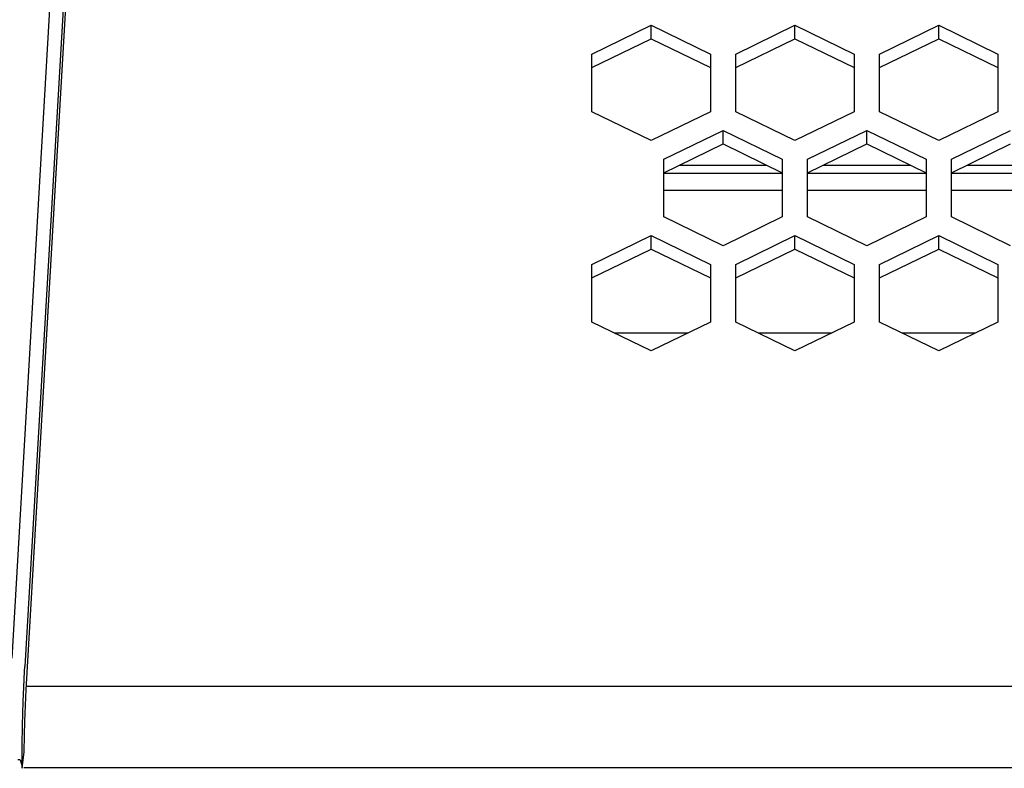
# Model space of a CAD drawing. Header units: millimetres. Extents: x -1168 to 272, y 384 to 518.
# Tile 7 of 30: x -1045 to -987, y 414 to 458. Entities that reach past the tile are written whole.
import ezdxf

# ---------------------------------------------------------------- set-up
doc = ezdxf.new("R2010")
doc.units = ezdxf.units.MM

# ---------------------------------------------------------------- blocks, each defined once
blk = doc.blocks.new('Tragblech-Elektronik', base_point=(-1010.301, 438.71))
at = {"color": 7, "linetype": 'Continuous'}
for p, q in [((-1007.404, 448.977), (-1000.404, 448.977)), ((-998.904, 448.977), (-991.904, 448.977)), ((-990.404, 448.977), (-983.404, 448.977)), ((-1000.404, 447.954), (-1007.404, 447.954)), ((-991.904, 447.954), (-998.904, 447.954)), ((-983.404, 447.954), (-990.404, 447.954))]:
    blk.add_line(p, q, dxfattribs=at)
at = {"color": 1, "linetype": 'Continuous'}
for p, q in [((-1006.007, 439.509), (-1010.301, 439.509)), ((-997.507, 439.509), (-1001.801, 439.509)), ((-989.007, 439.509), (-993.301, 439.509))]:
    blk.add_line(p, q, dxfattribs=at)
blk = doc.blocks.new('Elektronikeinheit-kpl_-S120', base_point=(-1010.301, 438.494))
blk.add_blockref('Tragblech-Elektronik', (-1010.301, 438.71))
blk = doc.blocks.new('Gehaeuseblech-oben-S120__24', base_point=(-1045.224, 413.818))
at = {"color": 7, "linetype": 'Continuous'}
for p, q in [((-1011.654, 456.018), (-1008.154, 457.725)), ((-1008.154, 457.725), (-1004.654, 456.018)), ((-1008.154, 456.922), (-1008.154, 457.725)), ((-1003.154, 456.018), (-999.654, 457.725)), ((-999.654, 457.725), (-996.154, 456.018)), ((-999.654, 456.922), (-999.654, 457.725)), ((-994.654, 456.018), (-991.154, 457.725)), ((-991.154, 457.725), (-987.654, 456.018)), ((-991.154, 456.922), (-991.154, 457.725)), ((-1011.654, 455.215), (-1008.154, 456.922)), ((-1008.154, 456.922), (-1004.654, 455.215)), ((-1003.154, 455.215), (-999.654, 456.922)), ((-999.654, 456.922), (-996.154, 455.215)), ((-994.654, 455.215), (-991.154, 456.922)), ((-991.154, 456.922), (-987.654, 455.215)), ((-1011.654, 452.605), (-1011.654, 456.018)), ((-1004.654, 456.018), (-1004.654, 452.605)), ((-1003.154, 452.605), (-1003.154, 456.018)), ((-996.154, 456.018), (-996.154, 452.605)), ((-994.654, 452.605), (-994.654, 456.018)), ((-987.654, 456.018), (-987.654, 452.605)), ((-1008.154, 450.898), (-1011.654, 452.605)), ((-1004.654, 452.605), (-1008.154, 450.898)), ((-999.654, 450.898), (-1003.154, 452.605)), ((-996.154, 452.605), (-999.654, 450.898)), ((-991.154, 450.898), (-994.654, 452.605)), ((-987.654, 452.605), (-991.154, 450.898)), ((-1007.404, 449.801), (-1003.904, 451.507)), ((-1003.904, 451.507), (-1000.404, 449.801)), ((-1003.904, 450.704), (-1003.904, 451.507)), ((-998.904, 449.801), (-995.404, 451.507)), ((-995.404, 451.507), (-991.904, 449.801)), ((-995.404, 450.704), (-995.404, 451.507)), ((-990.404, 449.801), (-986.904, 451.507)), ((-1007.404, 448.998), (-1003.904, 450.704)), ((-1003.904, 450.704), (-1000.404, 448.998)), ((-998.904, 448.998), (-995.404, 450.704)), ((-995.404, 450.704), (-991.904, 448.998)), ((-990.404, 448.998), (-986.904, 450.704)), ((-1007.404, 446.387), (-1007.404, 449.801)), ((-1000.404, 449.801), (-1000.404, 446.387)), ((-998.904, 446.387), (-998.904, 449.801)), ((-991.904, 449.801), (-991.904, 446.387)), ((-990.404, 446.387), (-990.404, 449.801)), ((-1003.904, 444.68), (-1007.404, 446.387)), ((-1000.404, 446.387), (-1003.904, 444.68)), ((-995.404, 444.68), (-998.904, 446.387)), ((-991.904, 446.387), (-995.404, 444.68)), ((-986.904, 444.68), (-990.404, 446.387)), ((-1011.654, 443.583), (-1008.154, 445.29)), ((-1008.154, 444.487), (-1008.154, 445.29)), ((-1008.154, 445.29), (-1004.654, 443.583)), ((-1003.154, 443.583), (-999.654, 445.29)), ((-999.654, 445.29), (-996.154, 443.583)), ((-999.654, 444.487), (-999.654, 445.29)), ((-994.654, 443.583), (-991.154, 445.29)), ((-991.154, 444.487), (-991.154, 445.29)), ((-991.154, 445.29), (-987.654, 443.583)), ((-1011.654, 442.78), (-1008.154, 444.487)), ((-1008.154, 444.487), (-1004.654, 442.78)), ((-1003.154, 442.78), (-999.654, 444.487)), ((-999.654, 444.487), (-996.154, 442.78)), ((-994.654, 442.78), (-991.154, 444.487)), ((-991.154, 444.487), (-987.654, 442.78)), ((-1011.654, 440.169), (-1011.654, 443.583)), ((-1004.654, 443.583), (-1004.654, 440.169)), ((-1003.154, 440.169), (-1003.154, 443.583)), ((-996.154, 443.583), (-996.154, 440.169)), ((-994.654, 440.169), (-994.654, 443.583)), ((-987.654, 443.583), (-987.654, 440.169)), ((-1008.154, 438.462), (-1011.654, 440.169)), ((-1004.654, 440.169), (-1008.154, 438.462)), ((-999.654, 438.462), (-1003.154, 440.169)), ((-996.154, 440.169), (-999.654, 438.462)), ((-991.154, 438.462), (-994.654, 440.169)), ((-987.654, 440.169), (-991.154, 438.462))]:
    blk.add_line(p, q, dxfattribs=at)
at = {"color": 1, "linetype": 'Continuous'}
for p, q in [((-655.636, 418.626), (-1045.089, 418.626)), ((-655.144, 413.818), (-1045.224, 413.818))]:
    blk.add_line(p, q, dxfattribs=at)
blk = doc.blocks.new('Gehaeuseblech-unten-S120', base_point=(-1006.493, 449.442))
at = {"color": 1, "linetype": 'Continuous'}
for p, q in [((-1006.493, 449.442), (-1001.315, 449.442)), ((-997.993, 449.442), (-992.815, 449.442)), ((-989.493, 449.442), (-984.315, 449.442))]:
    blk.add_line(p, q, dxfattribs=at)
blk = doc.blocks.new('Seitenteil-rechts__33', base_point=(-1101.344, 384.315))
at = {"color": 1, "linetype": 'Continuous'}
for p, q in [((-1043.643, 459.985), (-1045.95, 420.298)), ((-1042.861, 459.471), (-1045.167, 419.799)), ((-1045.184, 419.503), (-1045.167, 419.799)), ((-1045.229, 418.585), (-1045.184, 419.503)), ((-1045.263, 417.733), (-1045.229, 418.585)), ((-1045.304, 416.316), (-1045.263, 417.733)), ((-1045.326, 415.139), (-1045.304, 416.316)), ((-1045.336, 413.782), (-1045.326, 415.139)), ((-1045.455, 414.28), (-1045.596, 414.283))]:
    blk.add_line(p, q, dxfattribs=at)
at = {"color": 7, "linetype": 'Continuous'}
for p, q in [((-1045.081, 418.767), (-1042.756, 458.797)), ((-1045.099, 418.439), (-1045.081, 418.767)), ((-1045.143, 417.506), (-1045.099, 418.439)), ((-1045.177, 416.559), (-1045.143, 417.506)), ((-1045.198, 415.751), (-1045.177, 416.559)), ((-1045.216, 414.752), (-1045.198, 415.751)), ((-1045.336, 413.782), (-1045.216, 414.752)), ((-1045.455, 414.28), (-1045.362, 414.036)), ((-1045.362, 414.036), (-1045.336, 413.782))]:
    blk.add_line(p, q, dxfattribs=at)
blk = doc.blocks.new('Seitenteil-rechts-kpl__1__34', base_point=(-1101.344, 384.315))
blk.add_blockref('Seitenteil-rechts__33', (-1101.344, 384.315))
blk = doc.blocks.new('Gehaeuse-kpl_-S120__49', base_point=(-1101.344, 384.315))
for name, p in [('Seitenteil-rechts-kpl__1__34', (-1101.344, 384.315)), ('Gehaeuseblech-oben-S120__24', (-1045.224, 413.818)), ('Gehaeuseblech-unten-S120', (-1006.493, 449.442))]:
    blk.add_blockref(name, p)
blk = doc.blocks.new('S120_1__109', base_point=(-1167.962, 384.315))
for name, p in [('Gehaeuse-kpl_-S120__49', (-1101.344, 384.315)), ('Elektronikeinheit-kpl_-S120', (-1010.301, 438.494))]:
    blk.add_blockref(name, p)
blk = doc.blocks.new('Drfsicht2', base_point=(-451, 508))
blk.add_blockref('S120_1__109', (-1167.962, 384.315))

msp = doc.modelspace()

# ---------------------------------------------------------------- block references
msp.add_blockref('Drfsicht2', (-451, 508))

doc.saveas('drawing.dxf')
